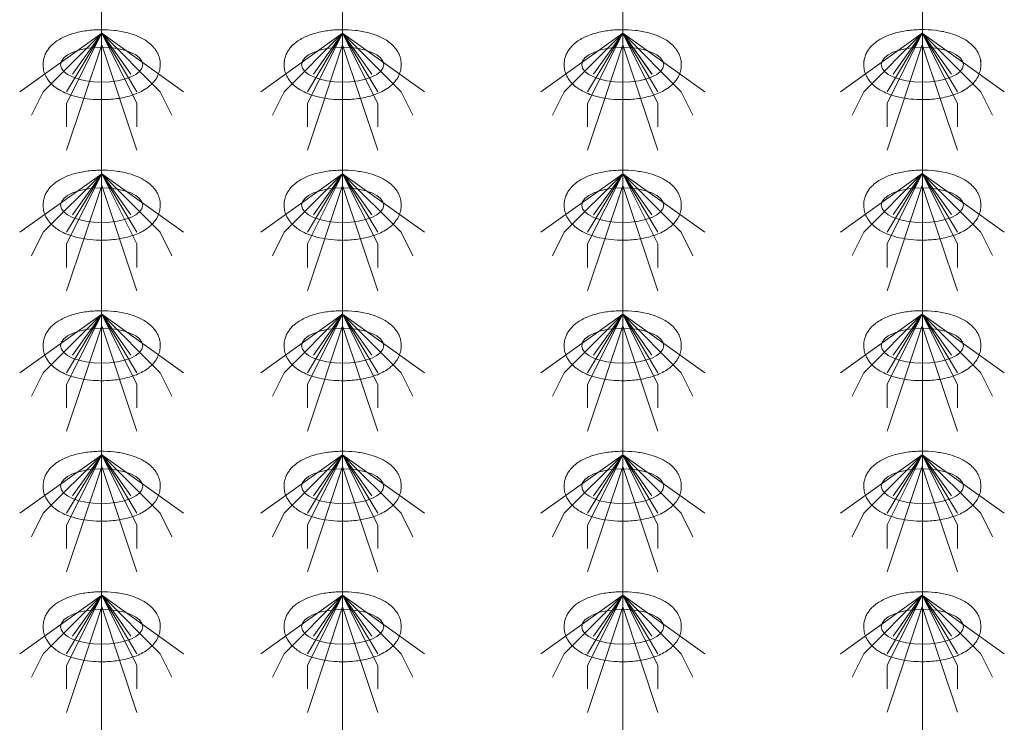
# Model space of a CAD drawing. Header units: metres. Extents: x 703769 to 722343, y 4313031 to 4317457.
# Tile 52 of 256: x 707691.91 to 707696.95, y 4313306.3 to 4313309.9. Entities that reach past the tile are written whole.
import ezdxf

# ---------------------------------------------------------------- set-up
doc = ezdxf.new("R2010")
doc.units = ezdxf.units.M
doc.header["$LTSCALE"] = 0.5
doc.layers.add('粗实线层', color=7, linetype='Continuous', lineweight=35)
doc.layers.add('设备', color=6, linetype='Continuous', lineweight=18)

# ---------------------------------------------------------------- blocks, each defined once
blk = doc.blocks.new('hh_1')
at = {"layer": '设备'}
for p, q in [((-268840, 164960), (-268910, 164910)), ((-268840, 164960), (-268890, 164910)), ((-268840, 164960), (-268870, 164900)), ((-268840, 164960), (-268870, 164910)), ((-268840, 164960), (-268865, 164925)), ((-268840, 164960), (-268790, 164910)), ((-268840, 164960), (-268815, 164925)), ((-268840, 164960), (-268770, 164910)), ((-268840, 164960), (-268810, 164910)), ((-268840, 164960), (-268810, 164900)), ((-268840, 164950), (-268870, 164860)), ((-268840, 164950), (-268810, 164860)), ((-268890, 164910), (-268900, 164890)), ((-268790, 164910), (-268780, 164890)), ((-268870, 164900), (-268870, 164880)), ((-268810, 164900), (-268810, 164880))]:
    blk.add_line(p, q, dxfattribs=at)
blk = doc.blocks.new('dawda')
at = {"layer": '设备', "color": 7}
for p, q in [((532941.49, 33373.42), (532941.49, 31373.38)), ((533147.28, 33373.42), (533147.28, 31373.38)), ((533386.44, 33373.42), (533386.44, 31373.38)), ((533642.28, 33373.42), (533642.28, 31373.42))]:
    blk.add_line(p, q, dxfattribs=at)
for centre in [(532941.5, 32630.55), (532941.5, 32630.55), (533147.28, 32630.55), (533147.28, 32630.55), (533386.43, 32630.55), (533386.44, 32630.55), (533642.27, 32630.59), (533642.27, 32630.59), (532941.5, 32510.55), (533147.28, 32510.55), (533386.43, 32510.55), (533642.27, 32510.59), (532941.5, 32390.55), (533147.28, 32390.55), (533386.43, 32390.55), (533642.27, 32390.59), (532941.5, 32270.55), (533147.28, 32270.55), (533386.43, 32270.55), (533642.27, 32270.59), (532941.5, 32150.55), (533147.28, 32150.55), (533386.43, 32150.55), (533642.27, 32150.59)]:
    blk.add_ellipse(centre, major_axis=(-35.04, 0), ratio=0.42498, dxfattribs=at)
for points in [[(532891.46, 32630.55), (532891.46, 32631.95), (532891.6, 32633.35), (532892.13, 32636.04), (532892.52, 32637.34), (532893.49, 32639.78), (532894.07, 32640.93), (532895.34, 32643.04), (532896.04, 32644.02), (532897.52, 32645.83), (532898.29, 32646.66), (532900.41, 32648.69), (532901.8, 32649.78), (532904.66, 32651.75), (532906.14, 32652.61), (532909.19, 32654.18), (532910.75, 32654.87), (532913.98, 32656.13), (532915.64, 32656.69), (532920.92, 32658.24), (532924.68, 32659.03), (532932.44, 32660.1), (532936.42, 32660.39), (532944.41, 32660.48), (532948.42, 32660.28), (532956.25, 32659.38), (532960.06, 32658.69), (532966.23, 32657.07), (532968.66, 32656.29), (532973.34, 32654.42), (532975.59, 32653.34), (532979.25, 32651.16), (532980.71, 32650.15), (532983.51, 32647.86), (532984.86, 32646.56), (532987, 32643.98), (532987.83, 32642.79), (532989.32, 32640.18), (532989.97, 32638.75), (532990.97, 32635.68), (532991.31, 32634.05), (532991.6, 32630.7), (532991.54, 32629), (532991.04, 32625.71), (532990.6, 32624.12), (532989.45, 32621.17), (532988.74, 32619.81), (532987.15, 32617.32), (532986.27, 32616.2), (532984.43, 32614.16), (532983.46, 32613.23), (532981.46, 32611.55), (532980.43, 32610.78), (532977.64, 32608.92), (532975.85, 32607.93), (532972.14, 32606.17), (532970.22, 32605.41), (532966.26, 32604.06), (532964.21, 32603.48), (532958.15, 32602.03), (532953.99, 32601.38), (532945.51, 32600.65), (532941.18, 32600.57), (532933.45, 32600.94), (532930.04, 32601.28), (532923.39, 32602.35), (532920.16, 32603.07), (532914.68, 32604.71), (532912.38, 32605.54), (532907.96, 32607.49), (532905.84, 32608.62), (532902.4, 32610.88), (532901.04, 32611.91), (532898.44, 32614.25), (532897.2, 32615.58), (532895.24, 32618.2), (532894.48, 32619.42), (532893.15, 32622.07), (532892.59, 32623.51), (532891.78, 32626.56), (532891.53, 32628.17), (532891.46, 32630.05), (532891.46, 32630.3), (532891.46, 32630.55)], [(532891.46, 32630.55), (532891.46, 32631.95), (532891.6, 32633.35), (532892.13, 32636.04), (532892.52, 32637.34), (532893.49, 32639.78), (532894.07, 32640.93), (532895.35, 32643.04), (532896.05, 32644.02), (532897.52, 32645.83), (532898.3, 32646.66), (532900.42, 32648.69), (532901.8, 32649.78), (532904.66, 32651.75), (532906.14, 32652.61), (532909.19, 32654.18), (532910.76, 32654.87), (532913.98, 32656.13), (532915.64, 32656.69), (532920.92, 32658.24), (532924.69, 32659.03), (532932.44, 32660.1), (532936.42, 32660.39), (532944.42, 32660.48), (532948.42, 32660.28), (532956.25, 32659.38), (532960.07, 32658.69), (532966.23, 32657.07), (532968.66, 32656.29), (532973.35, 32654.42), (532975.6, 32653.34), (532979.25, 32651.16), (532980.71, 32650.15), (532983.52, 32647.86), (532984.86, 32646.56), (532987, 32643.98), (532987.84, 32642.79), (532989.33, 32640.18), (532989.98, 32638.75), (532990.97, 32635.68), (532991.31, 32634.05), (532991.6, 32630.7), (532991.54, 32629), (532991.05, 32625.71), (532990.61, 32624.12), (532989.45, 32621.17), (532988.74, 32619.81), (532987.15, 32617.32), (532986.27, 32616.2), (532984.43, 32614.16), (532983.46, 32613.23), (532981.46, 32611.55), (532980.43, 32610.78), (532977.65, 32608.92), (532975.85, 32607.93), (532972.14, 32606.17), (532970.22, 32605.41), (532966.26, 32604.06), (532964.22, 32603.48), (532958.15, 32602.03), (532954, 32601.38), (532945.51, 32600.65), (532941.18, 32600.57), (532933.46, 32600.94), (532930.04, 32601.28), (532923.39, 32602.35), (532920.16, 32603.07), (532914.69, 32604.71), (532912.39, 32605.54), (532907.97, 32607.49), (532905.84, 32608.62), (532902.41, 32610.88), (532901.05, 32611.91), (532898.45, 32614.25), (532897.2, 32615.58), (532895.25, 32618.2), (532894.48, 32619.42), (532893.15, 32622.07), (532892.59, 32623.51), (532891.78, 32626.56), (532891.53, 32628.17), (532891.47, 32630.05), (532891.46, 32630.3), (532891.46, 32630.55)], [(533097.24, 32630.55), (533097.24, 32631.95), (533097.38, 32633.35), (533097.91, 32636.04), (533098.3, 32637.34), (533099.27, 32639.78), (533099.85, 32640.93), (533101.13, 32643.04), (533101.83, 32644.02), (533103.3, 32645.83), (533104.08, 32646.66), (533106.19, 32648.69), (533107.58, 32649.78), (533110.44, 32651.75), (533111.92, 32652.61), (533114.97, 32654.18), (533116.54, 32654.87), (533119.76, 32656.13), (533121.42, 32656.69), (533126.7, 32658.24), (533130.46, 32659.03), (533138.22, 32660.1), (533142.2, 32660.39), (533150.2, 32660.48), (533154.2, 32660.28), (533162.03, 32659.38), (533165.85, 32658.69), (533172.01, 32657.07), (533174.44, 32656.29), (533179.13, 32654.42), (533181.38, 32653.34), (533185.03, 32651.16), (533186.49, 32650.15), (533189.3, 32647.86), (533190.64, 32646.56), (533192.78, 32643.98), (533193.62, 32642.79), (533195.11, 32640.18), (533195.76, 32638.75), (533196.75, 32635.68), (533197.09, 32634.05), (533197.38, 32630.7), (533197.32, 32629), (533196.82, 32625.71), (533196.39, 32624.12), (533195.23, 32621.17), (533194.52, 32619.81), (533192.93, 32617.32), (533192.05, 32616.2), (533190.21, 32614.16), (533189.24, 32613.23), (533187.24, 32611.55), (533186.21, 32610.78), (533183.43, 32608.92), (533181.63, 32607.93), (533177.92, 32606.17), (533176, 32605.41), (533172.04, 32604.06), (533170, 32603.48), (533163.93, 32602.03), (533159.78, 32601.38), (533151.29, 32600.65), (533146.96, 32600.57), (533139.24, 32600.94), (533135.82, 32601.28), (533129.17, 32602.35), (533125.94, 32603.07), (533120.47, 32604.71), (533118.17, 32605.54), (533113.74, 32607.49), (533111.62, 32608.62), (533108.18, 32610.88), (533106.82, 32611.91), (533104.22, 32614.25), (533102.98, 32615.58), (533101.02, 32618.2), (533100.26, 32619.42), (533098.93, 32622.07), (533098.37, 32623.51), (533097.56, 32626.56), (533097.31, 32628.17), (533097.25, 32630.05), (533097.24, 32630.3), (533097.24, 32630.55)], [(533097.25, 32630.55), (533097.25, 32631.95), (533097.39, 32633.35), (533097.92, 32636.04), (533098.31, 32637.34), (533099.28, 32639.78), (533099.85, 32640.93), (533101.13, 32643.04), (533101.83, 32644.02), (533103.3, 32645.83), (533104.08, 32646.66), (533106.2, 32648.69), (533107.58, 32649.78), (533110.44, 32651.75), (533111.92, 32652.61), (533114.97, 32654.18), (533116.54, 32654.87), (533119.77, 32656.13), (533121.42, 32656.69), (533126.7, 32658.24), (533130.47, 32659.03), (533138.22, 32660.1), (533142.21, 32660.39), (533150.2, 32660.48), (533154.21, 32660.28), (533162.03, 32659.38), (533165.85, 32658.69), (533172.01, 32657.07), (533174.45, 32656.29), (533179.13, 32654.42), (533181.38, 32653.34), (533185.04, 32651.16), (533186.5, 32650.15), (533189.3, 32647.86), (533190.65, 32646.56), (533192.78, 32643.98), (533193.62, 32642.79), (533195.11, 32640.18), (533195.76, 32638.75), (533196.75, 32635.68), (533197.1, 32634.05), (533197.38, 32630.7), (533197.33, 32629), (533196.83, 32625.71), (533196.39, 32624.12), (533195.23, 32621.17), (533194.52, 32619.81), (533192.93, 32617.32), (533192.06, 32616.2), (533190.21, 32614.16), (533189.24, 32613.23), (533187.24, 32611.55), (533186.21, 32610.78), (533183.43, 32608.92), (533181.64, 32607.93), (533177.92, 32606.17), (533176, 32605.41), (533172.04, 32604.06), (533170, 32603.48), (533163.94, 32602.03), (533159.78, 32601.38), (533151.29, 32600.65), (533146.97, 32600.57), (533139.24, 32600.94), (533135.82, 32601.28), (533129.18, 32602.35), (533125.94, 32603.07), (533120.47, 32604.71), (533118.17, 32605.54), (533113.75, 32607.49), (533111.62, 32608.62), (533108.19, 32610.88), (533106.83, 32611.91), (533104.23, 32614.25), (533102.99, 32615.58), (533101.03, 32618.2), (533100.26, 32619.42), (533098.93, 32622.07), (533098.37, 32623.51), (533097.56, 32626.56), (533097.32, 32628.17), (533097.25, 32630.05), (533097.25, 32630.3), (533097.25, 32630.55)], [(533336.4, 32630.55), (533336.4, 32631.95), (533336.54, 32633.35), (533337.07, 32636.04), (533337.46, 32637.34), (533338.43, 32639.78), (533339, 32640.93), (533340.28, 32643.04), (533340.98, 32644.02), (533342.45, 32645.83), (533343.23, 32646.66), (533345.35, 32648.69), (533346.73, 32649.78), (533349.59, 32651.75), (533351.07, 32652.61), (533354.12, 32654.18), (533355.69, 32654.87), (533358.92, 32656.13), (533360.57, 32656.69), (533365.85, 32658.24), (533369.62, 32659.03), (533377.37, 32660.1), (533381.36, 32660.39), (533389.35, 32660.48), (533393.36, 32660.28), (533401.18, 32659.38), (533405, 32658.69), (533411.16, 32657.07), (533413.6, 32656.29), (533418.28, 32654.42), (533420.53, 32653.34), (533424.19, 32651.16), (533425.65, 32650.15), (533428.45, 32647.86), (533429.8, 32646.56), (533431.93, 32643.98), (533432.77, 32642.79), (533434.26, 32640.18), (533434.91, 32638.75), (533435.9, 32635.68), (533436.25, 32634.05), (533436.53, 32630.7), (533436.48, 32629), (533435.98, 32625.71), (533435.54, 32624.12), (533434.38, 32621.17), (533433.67, 32619.81), (533432.08, 32617.32), (533431.21, 32616.2), (533429.36, 32614.16), (533428.39, 32613.23), (533426.39, 32611.55), (533425.36, 32610.78), (533422.58, 32608.92), (533420.79, 32607.93), (533417.07, 32606.17), (533415.15, 32605.41), (533411.19, 32604.06), (533409.15, 32603.48), (533403.09, 32602.03), (533398.93, 32601.38), (533390.44, 32600.65), (533386.12, 32600.57), (533378.39, 32600.94), (533374.97, 32601.28), (533368.32, 32602.35), (533365.09, 32603.07), (533359.62, 32604.71), (533357.32, 32605.54), (533352.9, 32607.49), (533350.77, 32608.62), (533347.34, 32610.88), (533345.98, 32611.91), (533343.38, 32614.25), (533342.14, 32615.58), (533340.18, 32618.2), (533339.41, 32619.42), (533338.08, 32622.07), (533337.52, 32623.51), (533336.71, 32626.56), (533336.47, 32628.17), (533336.4, 32630.05), (533336.4, 32630.3), (533336.4, 32630.55)], [(533336.4, 32630.55), (533336.4, 32631.95), (533336.54, 32633.35), (533337.07, 32636.04), (533337.46, 32637.34), (533338.43, 32639.78), (533339.01, 32640.93), (533340.28, 32643.04), (533340.98, 32644.02), (533342.46, 32645.83), (533343.23, 32646.66), (533345.35, 32648.69), (533346.74, 32649.78), (533349.6, 32651.75), (533351.08, 32652.61), (533354.12, 32654.18), (533355.69, 32654.87), (533358.92, 32656.13), (533360.57, 32656.69), (533365.86, 32658.24), (533369.62, 32659.03), (533377.37, 32660.1), (533381.36, 32660.39), (533389.35, 32660.48), (533393.36, 32660.28), (533401.18, 32659.38), (533405, 32658.69), (533411.16, 32657.07), (533413.6, 32656.29), (533418.28, 32654.42), (533420.53, 32653.34), (533424.19, 32651.16), (533425.65, 32650.15), (533428.45, 32647.86), (533429.8, 32646.56), (533431.93, 32643.98), (533432.77, 32642.79), (533434.26, 32640.18), (533434.91, 32638.75), (533435.91, 32635.68), (533436.25, 32634.05), (533436.54, 32630.7), (533436.48, 32629), (533435.98, 32625.71), (533435.54, 32624.12), (533434.39, 32621.17), (533433.67, 32619.81), (533432.09, 32617.32), (533431.21, 32616.2), (533429.37, 32614.16), (533428.4, 32613.23), (533426.4, 32611.55), (533425.37, 32610.78), (533422.58, 32608.92), (533420.79, 32607.93), (533417.08, 32606.17), (533415.16, 32605.41), (533411.19, 32604.06), (533409.15, 32603.48), (533403.09, 32602.03), (533398.93, 32601.38), (533390.44, 32600.65), (533386.12, 32600.57), (533378.39, 32600.94), (533374.98, 32601.28), (533368.33, 32602.35), (533365.1, 32603.07), (533359.62, 32604.71), (533357.32, 32605.54), (533352.9, 32607.49), (533350.78, 32608.62), (533347.34, 32610.88), (533345.98, 32611.91), (533343.38, 32614.25), (533342.14, 32615.58), (533340.18, 32618.2), (533339.41, 32619.42), (533338.09, 32622.07), (533337.53, 32623.51), (533336.72, 32626.56), (533336.47, 32628.17), (533336.4, 32630.05), (533336.4, 32630.3), (533336.4, 32630.55)], [(533592.23, 32630.59), (533592.23, 32631.99), (533592.37, 32633.38), (533592.9, 32636.08), (533593.3, 32637.38), (533594.26, 32639.82), (533594.84, 32640.96), (533596.12, 32643.08), (533596.82, 32644.06), (533598.29, 32645.86), (533599.07, 32646.69), (533601.19, 32648.72), (533602.57, 32649.82), (533605.43, 32651.78), (533606.91, 32652.65), (533609.96, 32654.21), (533611.53, 32654.91), (533614.75, 32656.17), (533616.41, 32656.73), (533621.69, 32658.28), (533625.46, 32659.06), (533633.21, 32660.14), (533637.2, 32660.43), (533645.19, 32660.52), (533649.19, 32660.32), (533657.02, 32659.42), (533660.84, 32658.72), (533667, 32657.11), (533669.43, 32656.32), (533674.12, 32654.46), (533676.37, 32653.38), (533680.03, 32651.19), (533681.49, 32650.19), (533684.29, 32647.89), (533685.63, 32646.59), (533687.77, 32644.01), (533688.61, 32642.83), (533690.1, 32640.21), (533690.75, 32638.78), (533691.74, 32635.72), (533692.08, 32634.08), (533692.37, 32630.74), (533692.31, 32629.04), (533691.82, 32625.74), (533691.38, 32624.15), (533690.22, 32621.2), (533689.51, 32619.84), (533687.92, 32617.36), (533687.05, 32616.24), (533685.2, 32614.19), (533684.23, 32613.27), (533682.23, 32611.58), (533681.2, 32610.82), (533678.42, 32608.96), (533676.62, 32607.97), (533672.91, 32606.21), (533670.99, 32605.44), (533667.03, 32604.1), (533664.99, 32603.51), (533658.93, 32602.07), (533654.77, 32601.42), (533646.28, 32600.69), (533641.95, 32600.61), (533634.23, 32600.97), (533630.81, 32601.32), (533624.16, 32602.39), (533620.93, 32603.11), (533615.46, 32604.74), (533613.16, 32605.57), (533608.74, 32607.53), (533606.61, 32608.65), (533603.18, 32610.91), (533601.82, 32611.94), (533599.22, 32614.29), (533597.97, 32615.61), (533596.02, 32618.24), (533595.25, 32619.45), (533593.92, 32622.11), (533593.36, 32623.55), (533592.55, 32626.6), (533592.3, 32628.21), (533592.24, 32630.09), (533592.23, 32630.34), (533592.23, 32630.59)], [(533592.24, 32630.59), (533592.24, 32631.99), (533592.38, 32633.38), (533592.91, 32636.08), (533593.3, 32637.38), (533594.27, 32639.82), (533594.84, 32640.96), (533596.12, 32643.08), (533596.82, 32644.06), (533598.3, 32645.86), (533599.07, 32646.69), (533601.19, 32648.72), (533602.57, 32649.82), (533605.44, 32651.78), (533606.92, 32652.65), (533609.96, 32654.21), (533611.53, 32654.91), (533614.76, 32656.17), (533616.41, 32656.73), (533621.69, 32658.28), (533625.46, 32659.06), (533633.21, 32660.14), (533637.2, 32660.43), (533645.19, 32660.52), (533649.2, 32660.32), (533657.02, 32659.42), (533660.84, 32658.72), (533667, 32657.11), (533669.44, 32656.32), (533674.12, 32654.46), (533676.37, 32653.38), (533680.03, 32651.19), (533681.49, 32650.19), (533684.29, 32647.89), (533685.64, 32646.59), (533687.77, 32644.01), (533688.61, 32642.83), (533690.1, 32640.21), (533690.75, 32638.78), (533691.75, 32635.72), (533692.09, 32634.08), (533692.37, 32630.74), (533692.32, 32629.04), (533691.82, 32625.74), (533691.38, 32624.15), (533690.23, 32621.2), (533689.51, 32619.84), (533687.92, 32617.36), (533687.05, 32616.24), (533685.21, 32614.19), (533684.24, 32613.27), (533682.24, 32611.58), (533681.2, 32610.82), (533678.42, 32608.96), (533676.63, 32607.97), (533672.92, 32606.21), (533670.99, 32605.44), (533667.03, 32604.1), (533664.99, 32603.51), (533658.93, 32602.07), (533654.77, 32601.42), (533646.28, 32600.69), (533641.96, 32600.61), (533634.23, 32600.97), (533630.81, 32601.32), (533624.17, 32602.39), (533620.94, 32603.11), (533615.46, 32604.74), (533613.16, 32605.57), (533608.74, 32607.53), (533606.61, 32608.65), (533603.18, 32610.91), (533601.82, 32611.94), (533599.22, 32614.29), (533597.98, 32615.61), (533596.02, 32618.24), (533595.25, 32619.45), (533593.92, 32622.11), (533593.36, 32623.55), (533592.56, 32626.6), (533592.31, 32628.21), (533592.24, 32630.09), (533592.24, 32630.34), (533592.24, 32630.59)], [(532891.46, 32510.55), (532891.46, 32511.95), (532891.6, 32513.35), (532892.13, 32516.04), (532892.52, 32517.34), (532893.49, 32519.78), (532894.07, 32520.93), (532895.34, 32523.04), (532896.04, 32524.02), (532897.52, 32525.83), (532898.29, 32526.66), (532900.41, 32528.69), (532901.8, 32529.78), (532904.66, 32531.75), (532906.14, 32532.61), (532909.19, 32534.18), (532910.75, 32534.87), (532913.98, 32536.13), (532915.64, 32536.69), (532920.92, 32538.24), (532924.68, 32539.03), (532932.44, 32540.1), (532936.42, 32540.39), (532944.41, 32540.48), (532948.42, 32540.28), (532956.25, 32539.38), (532960.06, 32538.69), (532966.23, 32537.07), (532968.66, 32536.29), (532973.34, 32534.42), (532975.59, 32533.34), (532979.25, 32531.16), (532980.71, 32530.15), (532983.51, 32527.86), (532984.86, 32526.56), (532987, 32523.98), (532987.83, 32522.79), (532989.32, 32520.18), (532989.97, 32518.75), (532990.97, 32515.68), (532991.31, 32514.05), (532991.6, 32510.7), (532991.54, 32509), (532991.04, 32505.71), (532990.6, 32504.12), (532989.45, 32501.17), (532988.74, 32499.81), (532987.15, 32497.32), (532986.27, 32496.2), (532984.43, 32494.16), (532983.46, 32493.23), (532981.46, 32491.55), (532980.43, 32490.78), (532977.64, 32488.92), (532975.85, 32487.93), (532972.14, 32486.17), (532970.22, 32485.41), (532966.26, 32484.06), (532964.21, 32483.48), (532958.15, 32482.03), (532953.99, 32481.38), (532945.51, 32480.65), (532941.18, 32480.57), (532933.45, 32480.94), (532930.04, 32481.28), (532923.39, 32482.35), (532920.16, 32483.07), (532914.68, 32484.71), (532912.38, 32485.54), (532907.96, 32487.49), (532905.84, 32488.62), (532902.4, 32490.88), (532901.04, 32491.91), (532898.44, 32494.25), (532897.2, 32495.58), (532895.24, 32498.2), (532894.48, 32499.42), (532893.15, 32502.07), (532892.59, 32503.51), (532891.78, 32506.56), (532891.53, 32508.17), (532891.46, 32510.05), (532891.46, 32510.3), (532891.46, 32510.55)], [(533097.24, 32510.55), (533097.24, 32511.95), (533097.38, 32513.35), (533097.91, 32516.04), (533098.3, 32517.34), (533099.27, 32519.78), (533099.85, 32520.93), (533101.13, 32523.04), (533101.83, 32524.02), (533103.3, 32525.83), (533104.08, 32526.66), (533106.19, 32528.69), (533107.58, 32529.78), (533110.44, 32531.75), (533111.92, 32532.61), (533114.97, 32534.18), (533116.54, 32534.87), (533119.76, 32536.13), (533121.42, 32536.69), (533126.7, 32538.24), (533130.46, 32539.03), (533138.22, 32540.1), (533142.2, 32540.39), (533150.2, 32540.48), (533154.2, 32540.28), (533162.03, 32539.38), (533165.85, 32538.69), (533172.01, 32537.07), (533174.44, 32536.29), (533179.13, 32534.42), (533181.38, 32533.34), (533185.03, 32531.16), (533186.49, 32530.15), (533189.3, 32527.86), (533190.64, 32526.56), (533192.78, 32523.98), (533193.62, 32522.79), (533195.11, 32520.18), (533195.76, 32518.75), (533196.75, 32515.68), (533197.09, 32514.05), (533197.38, 32510.7), (533197.32, 32509), (533196.82, 32505.71), (533196.39, 32504.12), (533195.23, 32501.17), (533194.52, 32499.81), (533192.93, 32497.32), (533192.05, 32496.2), (533190.21, 32494.16), (533189.24, 32493.23), (533187.24, 32491.55), (533186.21, 32490.78), (533183.43, 32488.92), (533181.63, 32487.93), (533177.92, 32486.17), (533176, 32485.41), (533172.04, 32484.06), (533170, 32483.48), (533163.93, 32482.03), (533159.78, 32481.38), (533151.29, 32480.65), (533146.96, 32480.57), (533139.24, 32480.94), (533135.82, 32481.28), (533129.17, 32482.35), (533125.94, 32483.07), (533120.47, 32484.71), (533118.17, 32485.54), (533113.74, 32487.49), (533111.62, 32488.62), (533108.18, 32490.88), (533106.82, 32491.91), (533104.22, 32494.25), (533102.98, 32495.58), (533101.02, 32498.2), (533100.26, 32499.42), (533098.93, 32502.07), (533098.37, 32503.51), (533097.56, 32506.56), (533097.31, 32508.17), (533097.25, 32510.05), (533097.24, 32510.3), (533097.24, 32510.55)], [(533336.4, 32510.55), (533336.4, 32511.95), (533336.54, 32513.35), (533337.07, 32516.04), (533337.46, 32517.34), (533338.43, 32519.78), (533339, 32520.93), (533340.28, 32523.04), (533340.98, 32524.02), (533342.45, 32525.83), (533343.23, 32526.66), (533345.35, 32528.69), (533346.73, 32529.78), (533349.59, 32531.75), (533351.07, 32532.61), (533354.12, 32534.18), (533355.69, 32534.87), (533358.92, 32536.13), (533360.57, 32536.69), (533365.85, 32538.24), (533369.62, 32539.03), (533377.37, 32540.1), (533381.36, 32540.39), (533389.35, 32540.48), (533393.36, 32540.28), (533401.18, 32539.38), (533405, 32538.69), (533411.16, 32537.07), (533413.6, 32536.29), (533418.28, 32534.42), (533420.53, 32533.34), (533424.19, 32531.16), (533425.65, 32530.15), (533428.45, 32527.86), (533429.8, 32526.56), (533431.93, 32523.98), (533432.77, 32522.79), (533434.26, 32520.18), (533434.91, 32518.75), (533435.9, 32515.68), (533436.25, 32514.05), (533436.53, 32510.7), (533436.48, 32509), (533435.98, 32505.71), (533435.54, 32504.12), (533434.38, 32501.17), (533433.67, 32499.81), (533432.08, 32497.32), (533431.21, 32496.2), (533429.36, 32494.16), (533428.39, 32493.23), (533426.39, 32491.55), (533425.36, 32490.78), (533422.58, 32488.92), (533420.79, 32487.93), (533417.07, 32486.17), (533415.15, 32485.41), (533411.19, 32484.06), (533409.15, 32483.48), (533403.09, 32482.03), (533398.93, 32481.38), (533390.44, 32480.65), (533386.12, 32480.57), (533378.39, 32480.94), (533374.97, 32481.28), (533368.32, 32482.35), (533365.09, 32483.07), (533359.62, 32484.71), (533357.32, 32485.54), (533352.9, 32487.49), (533350.77, 32488.62), (533347.34, 32490.88), (533345.98, 32491.91), (533343.38, 32494.25), (533342.14, 32495.58), (533340.18, 32498.2), (533339.41, 32499.42), (533338.08, 32502.07), (533337.52, 32503.51), (533336.71, 32506.56), (533336.47, 32508.17), (533336.4, 32510.05), (533336.4, 32510.3), (533336.4, 32510.55)], [(533592.23, 32510.59), (533592.23, 32511.99), (533592.37, 32513.38), (533592.9, 32516.08), (533593.3, 32517.38), (533594.26, 32519.82), (533594.84, 32520.96), (533596.12, 32523.08), (533596.82, 32524.06), (533598.29, 32525.86), (533599.07, 32526.69), (533601.19, 32528.72), (533602.57, 32529.82), (533605.43, 32531.78), (533606.91, 32532.65), (533609.96, 32534.21), (533611.53, 32534.91), (533614.75, 32536.17), (533616.41, 32536.73), (533621.69, 32538.28), (533625.46, 32539.06), (533633.21, 32540.14), (533637.2, 32540.43), (533645.19, 32540.52), (533649.19, 32540.32), (533657.02, 32539.42), (533660.84, 32538.72), (533667, 32537.11), (533669.43, 32536.32), (533674.12, 32534.46), (533676.37, 32533.38), (533680.03, 32531.19), (533681.49, 32530.19), (533684.29, 32527.89), (533685.63, 32526.59), (533687.77, 32524.01), (533688.61, 32522.83), (533690.1, 32520.21), (533690.75, 32518.78), (533691.74, 32515.72), (533692.08, 32514.08), (533692.37, 32510.74), (533692.31, 32509.04), (533691.82, 32505.74), (533691.38, 32504.15), (533690.22, 32501.2), (533689.51, 32499.84), (533687.92, 32497.36), (533687.05, 32496.24), (533685.2, 32494.19), (533684.23, 32493.27), (533682.23, 32491.58), (533681.2, 32490.82), (533678.42, 32488.96), (533676.62, 32487.97), (533672.91, 32486.21), (533670.99, 32485.44), (533667.03, 32484.1), (533664.99, 32483.51), (533658.93, 32482.07), (533654.77, 32481.42), (533646.28, 32480.69), (533641.95, 32480.61), (533634.23, 32480.97), (533630.81, 32481.32), (533624.16, 32482.39), (533620.93, 32483.11), (533615.46, 32484.74), (533613.16, 32485.57), (533608.74, 32487.53), (533606.61, 32488.65), (533603.18, 32490.91), (533601.82, 32491.94), (533599.22, 32494.29), (533597.97, 32495.61), (533596.02, 32498.24), (533595.25, 32499.45), (533593.92, 32502.11), (533593.36, 32503.55), (533592.55, 32506.6), (533592.3, 32508.21), (533592.24, 32510.09), (533592.23, 32510.34), (533592.23, 32510.59)], [(532891.46, 32390.55), (532891.46, 32391.95), (532891.6, 32393.35), (532892.13, 32396.04), (532892.52, 32397.34), (532893.49, 32399.78), (532894.07, 32400.93), (532895.34, 32403.04), (532896.04, 32404.02), (532897.52, 32405.83), (532898.29, 32406.66), (532900.41, 32408.69), (532901.8, 32409.78), (532904.66, 32411.75), (532906.14, 32412.61), (532909.19, 32414.18), (532910.75, 32414.87), (532913.98, 32416.13), (532915.64, 32416.69), (532920.92, 32418.24), (532924.68, 32419.03), (532932.44, 32420.1), (532936.42, 32420.39), (532944.41, 32420.48), (532948.42, 32420.28), (532956.25, 32419.38), (532960.06, 32418.69), (532966.23, 32417.07), (532968.66, 32416.29), (532973.34, 32414.42), (532975.59, 32413.34), (532979.25, 32411.16), (532980.71, 32410.15), (532983.51, 32407.86), (532984.86, 32406.56), (532987, 32403.98), (532987.83, 32402.79), (532989.32, 32400.18), (532989.97, 32398.75), (532990.97, 32395.68), (532991.31, 32394.05), (532991.6, 32390.7), (532991.54, 32389), (532991.04, 32385.71), (532990.6, 32384.12), (532989.45, 32381.17), (532988.74, 32379.81), (532987.15, 32377.32), (532986.27, 32376.2), (532984.43, 32374.16), (532983.46, 32373.23), (532981.46, 32371.55), (532980.43, 32370.78), (532977.64, 32368.92), (532975.85, 32367.93), (532972.14, 32366.17), (532970.22, 32365.41), (532966.26, 32364.06), (532964.21, 32363.48), (532958.15, 32362.03), (532953.99, 32361.38), (532945.51, 32360.65), (532941.18, 32360.57), (532933.45, 32360.94), (532930.04, 32361.28), (532923.39, 32362.35), (532920.16, 32363.07), (532914.68, 32364.71), (532912.38, 32365.54), (532907.96, 32367.49), (532905.84, 32368.62), (532902.4, 32370.88), (532901.04, 32371.91), (532898.44, 32374.25), (532897.2, 32375.58), (532895.24, 32378.2), (532894.48, 32379.42), (532893.15, 32382.07), (532892.59, 32383.51), (532891.78, 32386.56), (532891.53, 32388.17), (532891.46, 32390.05), (532891.46, 32390.3), (532891.46, 32390.55)], [(533097.24, 32390.55), (533097.24, 32391.95), (533097.38, 32393.35), (533097.91, 32396.04), (533098.3, 32397.34), (533099.27, 32399.78), (533099.85, 32400.93), (533101.13, 32403.04), (533101.83, 32404.02), (533103.3, 32405.83), (533104.08, 32406.66), (533106.19, 32408.69), (533107.58, 32409.78), (533110.44, 32411.75), (533111.92, 32412.61), (533114.97, 32414.18), (533116.54, 32414.87), (533119.76, 32416.13), (533121.42, 32416.69), (533126.7, 32418.24), (533130.46, 32419.03), (533138.22, 32420.1), (533142.2, 32420.39), (533150.2, 32420.48), (533154.2, 32420.28), (533162.03, 32419.38), (533165.85, 32418.69), (533172.01, 32417.07), (533174.44, 32416.29), (533179.13, 32414.42), (533181.38, 32413.34), (533185.03, 32411.16), (533186.49, 32410.15), (533189.3, 32407.86), (533190.64, 32406.56), (533192.78, 32403.98), (533193.62, 32402.79), (533195.11, 32400.18), (533195.76, 32398.75), (533196.75, 32395.68), (533197.09, 32394.05), (533197.38, 32390.7), (533197.32, 32389), (533196.82, 32385.71), (533196.39, 32384.12), (533195.23, 32381.17), (533194.52, 32379.81), (533192.93, 32377.32), (533192.05, 32376.2), (533190.21, 32374.16), (533189.24, 32373.23), (533187.24, 32371.55), (533186.21, 32370.78), (533183.43, 32368.92), (533181.63, 32367.93), (533177.92, 32366.17), (533176, 32365.41), (533172.04, 32364.06), (533170, 32363.48), (533163.93, 32362.03), (533159.78, 32361.38), (533151.29, 32360.65), (533146.96, 32360.57), (533139.24, 32360.94), (533135.82, 32361.28), (533129.17, 32362.35), (533125.94, 32363.07), (533120.47, 32364.71), (533118.17, 32365.54), (533113.74, 32367.49), (533111.62, 32368.62), (533108.18, 32370.88), (533106.82, 32371.91), (533104.22, 32374.25), (533102.98, 32375.58), (533101.02, 32378.2), (533100.26, 32379.42), (533098.93, 32382.07), (533098.37, 32383.51), (533097.56, 32386.56), (533097.31, 32388.17), (533097.25, 32390.05), (533097.24, 32390.3), (533097.24, 32390.55)], [(533336.4, 32390.55), (533336.4, 32391.95), (533336.54, 32393.35), (533337.07, 32396.04), (533337.46, 32397.34), (533338.43, 32399.78), (533339, 32400.93), (533340.28, 32403.04), (533340.98, 32404.02), (533342.45, 32405.83), (533343.23, 32406.66), (533345.35, 32408.69), (533346.73, 32409.78), (533349.59, 32411.75), (533351.07, 32412.61), (533354.12, 32414.18), (533355.69, 32414.87), (533358.92, 32416.13), (533360.57, 32416.69), (533365.85, 32418.24), (533369.62, 32419.03), (533377.37, 32420.1), (533381.36, 32420.39), (533389.35, 32420.48), (533393.36, 32420.28), (533401.18, 32419.38), (533405, 32418.69), (533411.16, 32417.07), (533413.6, 32416.29), (533418.28, 32414.42), (533420.53, 32413.34), (533424.19, 32411.16), (533425.65, 32410.15), (533428.45, 32407.86), (533429.8, 32406.56), (533431.93, 32403.98), (533432.77, 32402.79), (533434.26, 32400.18), (533434.91, 32398.75), (533435.9, 32395.68), (533436.25, 32394.05), (533436.53, 32390.7), (533436.48, 32389), (533435.98, 32385.71), (533435.54, 32384.12), (533434.38, 32381.17), (533433.67, 32379.81), (533432.08, 32377.32), (533431.21, 32376.2), (533429.36, 32374.16), (533428.39, 32373.23), (533426.39, 32371.55), (533425.36, 32370.78), (533422.58, 32368.92), (533420.79, 32367.93), (533417.07, 32366.17), (533415.15, 32365.41), (533411.19, 32364.06), (533409.15, 32363.48), (533403.09, 32362.03), (533398.93, 32361.38), (533390.44, 32360.65), (533386.12, 32360.57), (533378.39, 32360.94), (533374.97, 32361.28), (533368.32, 32362.35), (533365.09, 32363.07), (533359.62, 32364.71), (533357.32, 32365.54), (533352.9, 32367.49), (533350.77, 32368.62), (533347.34, 32370.88), (533345.98, 32371.91), (533343.38, 32374.25), (533342.14, 32375.58), (533340.18, 32378.2), (533339.41, 32379.42), (533338.08, 32382.07), (533337.52, 32383.51), (533336.71, 32386.56), (533336.47, 32388.17), (533336.4, 32390.05), (533336.4, 32390.3), (533336.4, 32390.55)], [(533592.23, 32390.59), (533592.23, 32391.99), (533592.37, 32393.38), (533592.9, 32396.08), (533593.3, 32397.38), (533594.26, 32399.82), (533594.84, 32400.96), (533596.12, 32403.08), (533596.82, 32404.06), (533598.29, 32405.86), (533599.07, 32406.69), (533601.19, 32408.72), (533602.57, 32409.82), (533605.43, 32411.78), (533606.91, 32412.65), (533609.96, 32414.21), (533611.53, 32414.91), (533614.75, 32416.17), (533616.41, 32416.73), (533621.69, 32418.28), (533625.46, 32419.06), (533633.21, 32420.14), (533637.2, 32420.43), (533645.19, 32420.52), (533649.19, 32420.32), (533657.02, 32419.42), (533660.84, 32418.72), (533667, 32417.11), (533669.43, 32416.32), (533674.12, 32414.46), (533676.37, 32413.38), (533680.03, 32411.19), (533681.49, 32410.19), (533684.29, 32407.89), (533685.63, 32406.59), (533687.77, 32404.01), (533688.61, 32402.83), (533690.1, 32400.21), (533690.75, 32398.78), (533691.74, 32395.72), (533692.08, 32394.08), (533692.37, 32390.74), (533692.31, 32389.04), (533691.82, 32385.74), (533691.38, 32384.15), (533690.22, 32381.2), (533689.51, 32379.84), (533687.92, 32377.36), (533687.05, 32376.24), (533685.2, 32374.19), (533684.23, 32373.27), (533682.23, 32371.58), (533681.2, 32370.82), (533678.42, 32368.96), (533676.62, 32367.97), (533672.91, 32366.21), (533670.99, 32365.44), (533667.03, 32364.1), (533664.99, 32363.51), (533658.93, 32362.07), (533654.77, 32361.42), (533646.28, 32360.69), (533641.95, 32360.61), (533634.23, 32360.97), (533630.81, 32361.32), (533624.16, 32362.39), (533620.93, 32363.11), (533615.46, 32364.74), (533613.16, 32365.57), (533608.74, 32367.53), (533606.61, 32368.65), (533603.18, 32370.91), (533601.82, 32371.94), (533599.22, 32374.29), (533597.97, 32375.61), (533596.02, 32378.24), (533595.25, 32379.45), (533593.92, 32382.11), (533593.36, 32383.55), (533592.55, 32386.6), (533592.3, 32388.21), (533592.24, 32390.09), (533592.23, 32390.34), (533592.23, 32390.59)], [(532891.46, 32270.55), (532891.46, 32271.95), (532891.6, 32273.35), (532892.13, 32276.04), (532892.52, 32277.34), (532893.49, 32279.78), (532894.07, 32280.93), (532895.34, 32283.04), (532896.04, 32284.02), (532897.52, 32285.83), (532898.29, 32286.66), (532900.41, 32288.69), (532901.8, 32289.78), (532904.66, 32291.75), (532906.14, 32292.61), (532909.19, 32294.18), (532910.75, 32294.87), (532913.98, 32296.13), (532915.64, 32296.69), (532920.92, 32298.24), (532924.68, 32299.03), (532932.44, 32300.1), (532936.42, 32300.39), (532944.41, 32300.48), (532948.42, 32300.28), (532956.25, 32299.38), (532960.06, 32298.69), (532966.23, 32297.07), (532968.66, 32296.29), (532973.34, 32294.42), (532975.59, 32293.34), (532979.25, 32291.16), (532980.71, 32290.15), (532983.51, 32287.86), (532984.86, 32286.56), (532987, 32283.98), (532987.83, 32282.79), (532989.32, 32280.18), (532989.97, 32278.75), (532990.97, 32275.68), (532991.31, 32274.05), (532991.6, 32270.7), (532991.54, 32269), (532991.04, 32265.71), (532990.6, 32264.12), (532989.45, 32261.17), (532988.74, 32259.81), (532987.15, 32257.32), (532986.27, 32256.2), (532984.43, 32254.16), (532983.46, 32253.23), (532981.46, 32251.55), (532980.43, 32250.78), (532977.64, 32248.92), (532975.85, 32247.93), (532972.14, 32246.17), (532970.22, 32245.41), (532966.26, 32244.06), (532964.21, 32243.48), (532958.15, 32242.03), (532953.99, 32241.38), (532945.51, 32240.65), (532941.18, 32240.57), (532933.45, 32240.94), (532930.04, 32241.28), (532923.39, 32242.35), (532920.16, 32243.07), (532914.68, 32244.71), (532912.38, 32245.54), (532907.96, 32247.49), (532905.84, 32248.62), (532902.4, 32250.88), (532901.04, 32251.91), (532898.44, 32254.25), (532897.2, 32255.58), (532895.24, 32258.2), (532894.48, 32259.42), (532893.15, 32262.07), (532892.59, 32263.51), (532891.78, 32266.56), (532891.53, 32268.17), (532891.46, 32270.05), (532891.46, 32270.3), (532891.46, 32270.55)], [(533097.24, 32270.55), (533097.24, 32271.95), (533097.38, 32273.35), (533097.91, 32276.04), (533098.3, 32277.34), (533099.27, 32279.78), (533099.85, 32280.93), (533101.13, 32283.04), (533101.83, 32284.02), (533103.3, 32285.83), (533104.08, 32286.66), (533106.19, 32288.69), (533107.58, 32289.78), (533110.44, 32291.75), (533111.92, 32292.61), (533114.97, 32294.18), (533116.54, 32294.87), (533119.76, 32296.13), (533121.42, 32296.69), (533126.7, 32298.24), (533130.46, 32299.03), (533138.22, 32300.1), (533142.2, 32300.39), (533150.2, 32300.48), (533154.2, 32300.28), (533162.03, 32299.38), (533165.85, 32298.69), (533172.01, 32297.07), (533174.44, 32296.29), (533179.13, 32294.42), (533181.38, 32293.34), (533185.03, 32291.16), (533186.49, 32290.15), (533189.3, 32287.86), (533190.64, 32286.56), (533192.78, 32283.98), (533193.62, 32282.79), (533195.11, 32280.18), (533195.76, 32278.75), (533196.75, 32275.68), (533197.09, 32274.05), (533197.38, 32270.7), (533197.32, 32269), (533196.82, 32265.71), (533196.39, 32264.12), (533195.23, 32261.17), (533194.52, 32259.81), (533192.93, 32257.32), (533192.05, 32256.2), (533190.21, 32254.16), (533189.24, 32253.23), (533187.24, 32251.55), (533186.21, 32250.78), (533183.43, 32248.92), (533181.63, 32247.93), (533177.92, 32246.17), (533176, 32245.41), (533172.04, 32244.06), (533170, 32243.48), (533163.93, 32242.03), (533159.78, 32241.38), (533151.29, 32240.65), (533146.96, 32240.57), (533139.24, 32240.94), (533135.82, 32241.28), (533129.17, 32242.35), (533125.94, 32243.07), (533120.47, 32244.71), (533118.17, 32245.54), (533113.74, 32247.49), (533111.62, 32248.62), (533108.18, 32250.88), (533106.82, 32251.91), (533104.22, 32254.25), (533102.98, 32255.58), (533101.02, 32258.2), (533100.26, 32259.42), (533098.93, 32262.07), (533098.37, 32263.51), (533097.56, 32266.56), (533097.31, 32268.17), (533097.25, 32270.05), (533097.24, 32270.3), (533097.24, 32270.55)], [(533336.4, 32270.55), (533336.4, 32271.95), (533336.54, 32273.35), (533337.07, 32276.04), (533337.46, 32277.34), (533338.43, 32279.78), (533339, 32280.93), (533340.28, 32283.04), (533340.98, 32284.02), (533342.45, 32285.83), (533343.23, 32286.66), (533345.35, 32288.69), (533346.73, 32289.78), (533349.59, 32291.75), (533351.07, 32292.61), (533354.12, 32294.18), (533355.69, 32294.87), (533358.92, 32296.13), (533360.57, 32296.69), (533365.85, 32298.24), (533369.62, 32299.03), (533377.37, 32300.1), (533381.36, 32300.39), (533389.35, 32300.48), (533393.36, 32300.28), (533401.18, 32299.38), (533405, 32298.69), (533411.16, 32297.07), (533413.6, 32296.29), (533418.28, 32294.42), (533420.53, 32293.34), (533424.19, 32291.16), (533425.65, 32290.15), (533428.45, 32287.86), (533429.8, 32286.56), (533431.93, 32283.98), (533432.77, 32282.79), (533434.26, 32280.18), (533434.91, 32278.75), (533435.9, 32275.68), (533436.25, 32274.05), (533436.53, 32270.7), (533436.48, 32269), (533435.98, 32265.71), (533435.54, 32264.12), (533434.38, 32261.17), (533433.67, 32259.81), (533432.08, 32257.32), (533431.21, 32256.2), (533429.36, 32254.16), (533428.39, 32253.23), (533426.39, 32251.55), (533425.36, 32250.78), (533422.58, 32248.92), (533420.79, 32247.93), (533417.07, 32246.17), (533415.15, 32245.41), (533411.19, 32244.06), (533409.15, 32243.48), (533403.09, 32242.03), (533398.93, 32241.38), (533390.44, 32240.65), (533386.12, 32240.57), (533378.39, 32240.94), (533374.97, 32241.28), (533368.32, 32242.35), (533365.09, 32243.07), (533359.62, 32244.71), (533357.32, 32245.54), (533352.9, 32247.49), (533350.77, 32248.62), (533347.34, 32250.88), (533345.98, 32251.91), (533343.38, 32254.25), (533342.14, 32255.58), (533340.18, 32258.2), (533339.41, 32259.42), (533338.08, 32262.07), (533337.52, 32263.51), (533336.71, 32266.56), (533336.47, 32268.17), (533336.4, 32270.05), (533336.4, 32270.3), (533336.4, 32270.55)], [(533592.23, 32270.59), (533592.23, 32271.99), (533592.37, 32273.38), (533592.9, 32276.08), (533593.3, 32277.38), (533594.26, 32279.82), (533594.84, 32280.96), (533596.12, 32283.08), (533596.82, 32284.06), (533598.29, 32285.86), (533599.07, 32286.69), (533601.19, 32288.72), (533602.57, 32289.82), (533605.43, 32291.78), (533606.91, 32292.65), (533609.96, 32294.21), (533611.53, 32294.91), (533614.75, 32296.17), (533616.41, 32296.73), (533621.69, 32298.28), (533625.46, 32299.06), (533633.21, 32300.14), (533637.2, 32300.43), (533645.19, 32300.52), (533649.19, 32300.32), (533657.02, 32299.42), (533660.84, 32298.72), (533667, 32297.11), (533669.43, 32296.32), (533674.12, 32294.46), (533676.37, 32293.38), (533680.03, 32291.19), (533681.49, 32290.19), (533684.29, 32287.89), (533685.63, 32286.59), (533687.77, 32284.01), (533688.61, 32282.83), (533690.1, 32280.21), (533690.75, 32278.78), (533691.74, 32275.72), (533692.08, 32274.08), (533692.37, 32270.74), (533692.31, 32269.04), (533691.82, 32265.74), (533691.38, 32264.15), (533690.22, 32261.2), (533689.51, 32259.84), (533687.92, 32257.36), (533687.05, 32256.24), (533685.2, 32254.19), (533684.23, 32253.27), (533682.23, 32251.58), (533681.2, 32250.82), (533678.42, 32248.96), (533676.62, 32247.97), (533672.91, 32246.21), (533670.99, 32245.44), (533667.03, 32244.1), (533664.99, 32243.51), (533658.93, 32242.07), (533654.77, 32241.42), (533646.28, 32240.69), (533641.95, 32240.61), (533634.23, 32240.97), (533630.81, 32241.32), (533624.16, 32242.39), (533620.93, 32243.11), (533615.46, 32244.74), (533613.16, 32245.57), (533608.74, 32247.53), (533606.61, 32248.65), (533603.18, 32250.91), (533601.82, 32251.94), (533599.22, 32254.29), (533597.97, 32255.61), (533596.02, 32258.24), (533595.25, 32259.45), (533593.92, 32262.11), (533593.36, 32263.55), (533592.55, 32266.6), (533592.3, 32268.21), (533592.24, 32270.09), (533592.23, 32270.34), (533592.23, 32270.59)], [(532891.46, 32150.55), (532891.46, 32151.95), (532891.6, 32153.35), (532892.13, 32156.04), (532892.52, 32157.34), (532893.49, 32159.78), (532894.07, 32160.93), (532895.34, 32163.04), (532896.04, 32164.02), (532897.52, 32165.83), (532898.29, 32166.66), (532900.41, 32168.69), (532901.8, 32169.78), (532904.66, 32171.75), (532906.14, 32172.61), (532909.19, 32174.18), (532910.75, 32174.87), (532913.98, 32176.13), (532915.64, 32176.69), (532920.92, 32178.24), (532924.68, 32179.03), (532932.44, 32180.1), (532936.42, 32180.39), (532944.41, 32180.48), (532948.42, 32180.28), (532956.25, 32179.38), (532960.06, 32178.69), (532966.23, 32177.07), (532968.66, 32176.29), (532973.34, 32174.42), (532975.59, 32173.34), (532979.25, 32171.16), (532980.71, 32170.15), (532983.51, 32167.86), (532984.86, 32166.56), (532987, 32163.98), (532987.83, 32162.79), (532989.32, 32160.18), (532989.97, 32158.75), (532990.97, 32155.68), (532991.31, 32154.05), (532991.6, 32150.7), (532991.54, 32149), (532991.04, 32145.71), (532990.6, 32144.12), (532989.45, 32141.17), (532988.74, 32139.81), (532987.15, 32137.32), (532986.27, 32136.2), (532984.43, 32134.16), (532983.46, 32133.23), (532981.46, 32131.55), (532980.43, 32130.78), (532977.64, 32128.92), (532975.85, 32127.93), (532972.14, 32126.17), (532970.22, 32125.41), (532966.26, 32124.06), (532964.21, 32123.48), (532958.15, 32122.03), (532953.99, 32121.38), (532945.51, 32120.65), (532941.18, 32120.57), (532933.45, 32120.94), (532930.04, 32121.28), (532923.39, 32122.35), (532920.16, 32123.07), (532914.68, 32124.71), (532912.38, 32125.54), (532907.96, 32127.49), (532905.84, 32128.62), (532902.4, 32130.88), (532901.04, 32131.91), (532898.44, 32134.25), (532897.2, 32135.58), (532895.24, 32138.2), (532894.48, 32139.42), (532893.15, 32142.07), (532892.59, 32143.51), (532891.78, 32146.56), (532891.53, 32148.17), (532891.46, 32150.05), (532891.46, 32150.3), (532891.46, 32150.55)], [(533097.24, 32150.55), (533097.24, 32151.95), (533097.38, 32153.35), (533097.91, 32156.04), (533098.3, 32157.34), (533099.27, 32159.78), (533099.85, 32160.93), (533101.13, 32163.04), (533101.83, 32164.02), (533103.3, 32165.83), (533104.08, 32166.66), (533106.19, 32168.69), (533107.58, 32169.78), (533110.44, 32171.75), (533111.92, 32172.61), (533114.97, 32174.18), (533116.54, 32174.87), (533119.76, 32176.13), (533121.42, 32176.69), (533126.7, 32178.24), (533130.46, 32179.03), (533138.22, 32180.1), (533142.2, 32180.39), (533150.2, 32180.48), (533154.2, 32180.28), (533162.03, 32179.38), (533165.85, 32178.69), (533172.01, 32177.07), (533174.44, 32176.29), (533179.13, 32174.42), (533181.38, 32173.34), (533185.03, 32171.16), (533186.49, 32170.15), (533189.3, 32167.86), (533190.64, 32166.56), (533192.78, 32163.98), (533193.62, 32162.79), (533195.11, 32160.18), (533195.76, 32158.75), (533196.75, 32155.68), (533197.09, 32154.05), (533197.38, 32150.7), (533197.32, 32149), (533196.82, 32145.71), (533196.39, 32144.12), (533195.23, 32141.17), (533194.52, 32139.81), (533192.93, 32137.32), (533192.05, 32136.2), (533190.21, 32134.16), (533189.24, 32133.23), (533187.24, 32131.55), (533186.21, 32130.78), (533183.43, 32128.92), (533181.63, 32127.93), (533177.92, 32126.17), (533176, 32125.41), (533172.04, 32124.06), (533170, 32123.48), (533163.93, 32122.03), (533159.78, 32121.38), (533151.29, 32120.65), (533146.96, 32120.57), (533139.24, 32120.94), (533135.82, 32121.28), (533129.17, 32122.35), (533125.94, 32123.07), (533120.47, 32124.71), (533118.17, 32125.54), (533113.74, 32127.49), (533111.62, 32128.62), (533108.18, 32130.88), (533106.82, 32131.91), (533104.22, 32134.25), (533102.98, 32135.58), (533101.02, 32138.2), (533100.26, 32139.42), (533098.93, 32142.07), (533098.37, 32143.51), (533097.56, 32146.56), (533097.31, 32148.17), (533097.25, 32150.05), (533097.24, 32150.3), (533097.24, 32150.55)], [(533336.4, 32150.55), (533336.4, 32151.95), (533336.54, 32153.35), (533337.07, 32156.04), (533337.46, 32157.34), (533338.43, 32159.78), (533339, 32160.93), (533340.28, 32163.04), (533340.98, 32164.02), (533342.45, 32165.83), (533343.23, 32166.66), (533345.35, 32168.69), (533346.73, 32169.78), (533349.59, 32171.75), (533351.07, 32172.61), (533354.12, 32174.18), (533355.69, 32174.87), (533358.92, 32176.13), (533360.57, 32176.69), (533365.85, 32178.24), (533369.62, 32179.03), (533377.37, 32180.1), (533381.36, 32180.39), (533389.35, 32180.48), (533393.36, 32180.28), (533401.18, 32179.38), (533405, 32178.69), (533411.16, 32177.07), (533413.6, 32176.29), (533418.28, 32174.42), (533420.53, 32173.34), (533424.19, 32171.16), (533425.65, 32170.15), (533428.45, 32167.86), (533429.8, 32166.56), (533431.93, 32163.98), (533432.77, 32162.79), (533434.26, 32160.18), (533434.91, 32158.75), (533435.9, 32155.68), (533436.25, 32154.05), (533436.53, 32150.7), (533436.48, 32149), (533435.98, 32145.71), (533435.54, 32144.12), (533434.38, 32141.17), (533433.67, 32139.81), (533432.08, 32137.32), (533431.21, 32136.2), (533429.36, 32134.16), (533428.39, 32133.23), (533426.39, 32131.55), (533425.36, 32130.78), (533422.58, 32128.92), (533420.79, 32127.93), (533417.07, 32126.17), (533415.15, 32125.41), (533411.19, 32124.06), (533409.15, 32123.48), (533403.09, 32122.03), (533398.93, 32121.38), (533390.44, 32120.65), (533386.12, 32120.57), (533378.39, 32120.94), (533374.97, 32121.28), (533368.32, 32122.35), (533365.09, 32123.07), (533359.62, 32124.71), (533357.32, 32125.54), (533352.9, 32127.49), (533350.77, 32128.62), (533347.34, 32130.88), (533345.98, 32131.91), (533343.38, 32134.25), (533342.14, 32135.58), (533340.18, 32138.2), (533339.41, 32139.42), (533338.08, 32142.07), (533337.52, 32143.51), (533336.71, 32146.56), (533336.47, 32148.17), (533336.4, 32150.05), (533336.4, 32150.3), (533336.4, 32150.55)], [(533592.23, 32150.59), (533592.23, 32151.99), (533592.37, 32153.38), (533592.9, 32156.08), (533593.3, 32157.38), (533594.26, 32159.82), (533594.84, 32160.96), (533596.12, 32163.08), (533596.82, 32164.06), (533598.29, 32165.86), (533599.07, 32166.69), (533601.19, 32168.72), (533602.57, 32169.82), (533605.43, 32171.78), (533606.91, 32172.65), (533609.96, 32174.21), (533611.53, 32174.91), (533614.75, 32176.17), (533616.41, 32176.73), (533621.69, 32178.28), (533625.46, 32179.06), (533633.21, 32180.14), (533637.2, 32180.43), (533645.19, 32180.52), (533649.19, 32180.32), (533657.02, 32179.42), (533660.84, 32178.72), (533667, 32177.11), (533669.43, 32176.32), (533674.12, 32174.46), (533676.37, 32173.38), (533680.03, 32171.19), (533681.49, 32170.19), (533684.29, 32167.89), (533685.63, 32166.59), (533687.77, 32164.01), (533688.61, 32162.83), (533690.1, 32160.21), (533690.75, 32158.78), (533691.74, 32155.72), (533692.08, 32154.08), (533692.37, 32150.74), (533692.31, 32149.04), (533691.82, 32145.74), (533691.38, 32144.15), (533690.22, 32141.2), (533689.51, 32139.84), (533687.92, 32137.36), (533687.05, 32136.24), (533685.2, 32134.19), (533684.23, 32133.27), (533682.23, 32131.58), (533681.2, 32130.82), (533678.42, 32128.96), (533676.62, 32127.97), (533672.91, 32126.21), (533670.99, 32125.44), (533667.03, 32124.1), (533664.99, 32123.51), (533658.93, 32122.07), (533654.77, 32121.42), (533646.28, 32120.69), (533641.95, 32120.61), (533634.23, 32120.97), (533630.81, 32121.32), (533624.16, 32122.39), (533620.93, 32123.11), (533615.46, 32124.74), (533613.16, 32125.57), (533608.74, 32127.53), (533606.61, 32128.65), (533603.18, 32130.91), (533601.82, 32131.94), (533599.22, 32134.29), (533597.97, 32135.61), (533596.02, 32138.24), (533595.25, 32139.45), (533593.92, 32142.11), (533593.36, 32143.55), (533592.55, 32146.6), (533592.3, 32148.21), (533592.24, 32150.09), (533592.23, 32150.34), (533592.23, 32150.59)]]:
    blk.add_open_spline(points, degree=3, knots=[0, 0, 0, 0, 3.423083, 3.423083, 6.846165, 6.846165, 10.269248, 10.269248, 13.69233, 13.69233, 17.115413, 17.115413, 22.728666, 22.728666, 28.341919, 28.341919, 33.955172, 33.955172, 39.568425, 39.568425, 51.436002, 51.436002, 63.303578, 63.303578, 75.171154, 75.171154, 87.03873, 87.03873, 95.224368, 95.224368, 103.410005, 103.410005, 109.145122, 109.145122, 114.880238, 114.880238, 119.003115, 119.003115, 123.125991, 123.125991, 127.248868, 127.248868, 131.371745, 131.371745, 135.494621, 135.494621, 139.617498, 139.617498, 143.740375, 143.740375, 147.863251, 147.863251, 151.986128, 151.986128, 158.708917, 158.708917, 165.431705, 165.431705, 172.154493, 172.154493, 184.909814, 184.909814, 197.665135, 197.665135, 207.937, 207.937, 218.208864, 218.208864, 226.104489, 226.104489, 234.000115, 234.000115, 239.456, 239.456, 244.911884, 244.911884, 248.896322, 248.896322, 252.88076, 252.88076, 256.865198, 256.865198, 257.481358, 257.481358, 257.481358, 257.481358], dxfattribs=at)
at = {"layer": '设备', "color": 7, "xscale": -1}
for p in [(264101.5, -132302.56), (264101.5, -132302.56), (264307.28, -132302.56), (264307.28, -132302.56), (264546.43, -132302.56), (264546.44, -132302.56), (264802.27, -132302.52), (264802.27, -132302.52), (264101.5, -132422.56), (264307.28, -132422.56), (264546.43, -132422.56), (264802.27, -132422.52), (264101.5, -132542.56), (264307.28, -132542.56), (264546.43, -132542.56), (264802.27, -132542.52), (264101.5, -132662.56), (264307.28, -132662.56), (264546.43, -132662.56), (264802.27, -132662.52), (264101.5, -132782.56), (264307.28, -132782.56), (264546.43, -132782.56), (264802.27, -132782.52)]:
    blk.add_blockref('hh_1', p, dxfattribs=at)

msp = doc.modelspace()

# ---------------------------------------------------------------- block references
at = {"layer": '粗实线层', "xscale": 0.006, "yscale": 0.006, "zscale": 0.006}
msp.add_blockref('dawda', (704494.6802, 4313113.8882), dxfattribs=at)

doc.saveas('drawing.dxf')
